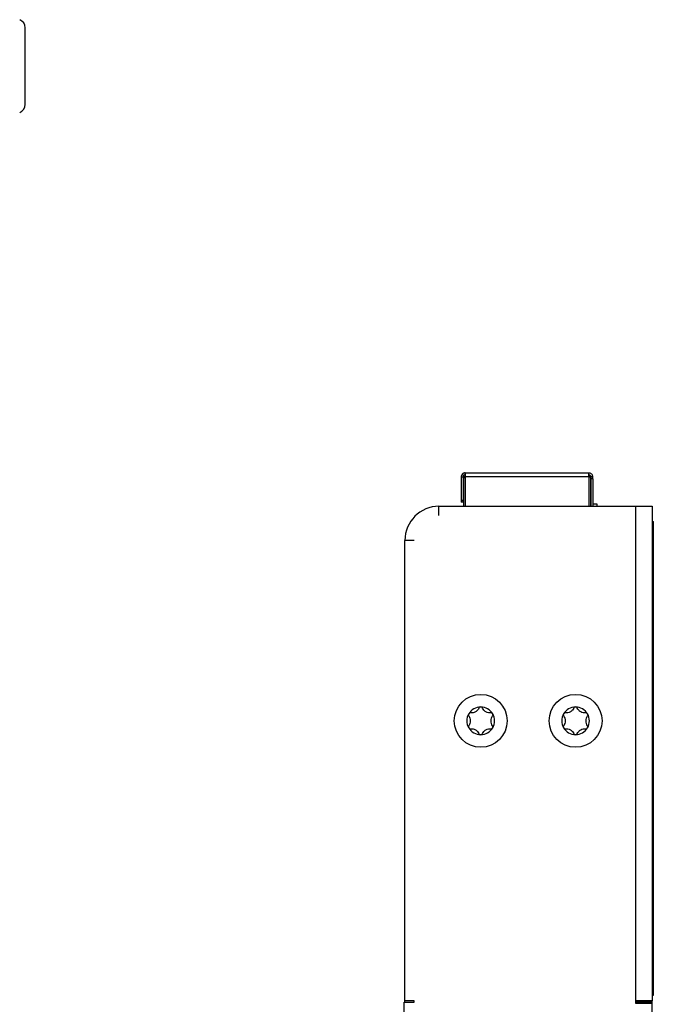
# Model space of a CAD drawing. Header units: millimetres. Extents: x 72 to 413, y 44 to 265.
# Tile 18 of 43: x 247 to 311, y 125 to 226. Entities that reach past the tile are written whole.
import ezdxf

# ---------------------------------------------------------------- set-up
doc = ezdxf.new("R2010")
doc.units = ezdxf.units.MM

msp = doc.modelspace()

# ---------------------------------------------------------------- linework, layer by layer
at = {"color": 7, "linetype": 'Continuous', "lineweight": 25}
for p, q in [((247.08, 216.84), (247.08, 224.69)), ((291.76, 178.68), (291.96, 178.68)), ((291.76, 178.68), (291.76, 176.28)), ((291.88, 178.96), (292.02, 178.82)), ((291.96, 178.68), (291.96, 176.28)), ((292.01, 178.63), (292.16, 178.78)), ((292.01, 178.63), (292.16, 178.63)), ((292.01, 178.63), (292.01, 175.67)), ((292.16, 179.08), (304.86, 179.08)), ((292.16, 179.08), (292.16, 178.7)), ((292.16, 178.7), (292.16, 178.68)), ((304.86, 178.68), (292.16, 178.68)), ((292.16, 178.68), (292.16, 175.67)), ((304.86, 178.7), (304.86, 179.08)), ((304.91, 178.73), (304.86, 178.68)), ((304.86, 178.68), (304.86, 178.7)), ((304.86, 178.68), (304.86, 175.67)), ((305.01, 178.63), (304.91, 178.73)), ((305.01, 178.63), (305.01, 175.67)), ((305.26, 178.68), (305.06, 178.68)), ((305.06, 178.68), (305.06, 178.48)), ((305.26, 178.48), (305.26, 178.68)), ((305.26, 178.48), (305.06, 178.48)), ((305.06, 178.48), (305.06, 175.67)), ((305.26, 178.48), (305.26, 175.67)), ((289.49, 174.72), (289.49, 175.67)), ((289.49, 175.67), (309.64, 175.67)), ((291.76, 176.28), (291.96, 176.28)), ((291.76, 176.28), (291.76, 176.08)), ((291.96, 176.08), (291.76, 176.08)), ((291.96, 176.08), (291.96, 176.28)), ((305.01, 175.91), (305.06, 175.91)), ((305.26, 175.91), (305.68, 175.91)), ((305.68, 175.91), (305.68, 175.67)), ((309.64, 175.67), (309.64, 125)), ((309.64, 175.67), (311.33, 175.67)), ((311.33, 175.67), (311.33, 125)), ((311.33, 174.1), (311.46, 174.1)), ((311.46, 125.59), (311.46, 174.1)), ((285.99, 125), (285.99, 172.18)), ((286.95, 172.18), (285.99, 172.18)), ((285.99, 132.46), (285.99, 132.46)), ((285.99, 132.1), (285.99, 132.1)), ((285.99, 127.98), (285.99, 127.98)), ((285.99, 127.17), (285.99, 127.17)), ((311.33, 125.59), (311.46, 125.59)), ((285.93, 119.41), (285.93, 124.87)), ((285.93, 124.87), (286.95, 124.87)), ((286.95, 125), (285.99, 125)), ((285.99, 124.87), (285.99, 125)), ((286.93, 125), (286.93, 124.87)), ((286.95, 124.87), (286.95, 125)), ((309.64, 125), (309.64, 124.75)), ((311.33, 125), (309.64, 125)), ((311.33, 124.87), (309.64, 124.87)), ((309.64, 124.75), (311.33, 124.75)), ((310.38, 124.87), (310.38, 125)), ((311.33, 124.87), (311.33, 125)), ((311.33, 124.75), (311.33, 124.87)), ((311.33, 119.41), (311.33, 124.75))]:
    msp.add_line(p, q, dxfattribs=at)
for centre in [(293.77, 153.69), (303.49, 153.69)]:
    msp.add_circle(centre, 2.71, dxfattribs=at)
for centre, radius, start, end in [((246.2, 224.69), 0.889, 0, 68.1963), ((246.2, 216.84), 0.889, 291.8037, 0), ((292.16, 178.68), 0.4, 135, 180), ((292.16, 178.68), 0.2, 135, 180), ((304.86, 178.68), 0.2, 4.0472, 90.0273), ((289.49, 172.18), 3.49, 90, 180), ((293.77, 153.69), 1.42, 150, 210), ((293.77, 153.69), 1.42, 90, 150), ((293.77, 153.69), 1.42, 30, 90), ((293.77, 153.69), 1.42, 330, 30), ((303.49, 153.69), 1.42, 150, 210), ((303.49, 153.69), 1.42, 90, 150), ((303.49, 153.69), 1.42, 30, 90), ((303.49, 153.69), 1.42, 330, 30), ((293.77, 153.69), 1.42, 210, 270), ((293.77, 153.69), 1.42, 270, 330), ((303.49, 153.69), 1.42, 210, 270), ((303.49, 153.69), 1.42, 270, 330)]:
    msp.add_arc(centre, radius, start, end, dxfattribs=at)
for points, knots in [([(292.16, 179.08), (292.16, 179.08), (292.16, 179.08), (292.15, 179.08), (292.15, 179.08), (292.14, 179.08), (292.12, 179.08), (292.11, 179.08), (292.08, 179.07), (292.06, 179.07), (292.03, 179.06), (292.01, 179.05), (291.98, 179.04), (291.95, 179.02), (291.92, 179), (291.9, 178.98), (291.88, 178.97), (291.88, 178.96)], [0, 0, 0, 0, 0.044502, 0.09172, 0.142407, 0.196865, 0.255352, 0.318156, 0.385434, 0.45686, 0.532124, 0.610859, 0.692569, 0.776267, 0.860641, 0.944375, 1, 1, 1, 1]), ([(292.16, 178.88), (292.16, 178.88), (292.16, 178.88), (292.15, 178.88), (292.15, 178.88), (292.14, 178.88), (292.13, 178.88), (292.12, 178.88), (292.11, 178.87), (292.09, 178.87), (292.08, 178.86), (292.07, 178.86), (292.06, 178.85), (292.05, 178.84), (292.04, 178.84), (292.03, 178.83), (292.02, 178.82), (292.02, 178.82)], [0, 0, 0, 0, 0.093657, 0.185271, 0.275092, 0.361431, 0.442716, 0.517933, 0.587338, 0.651688, 0.711892, 0.768591, 0.822287, 0.873426, 0.922339, 0.969352, 1, 1, 1, 1]), ([(305.26, 178.68), (305.26, 178.68), (305.26, 178.73), (305.22, 178.87), (305.15, 178.97), (305.05, 179.04), (304.91, 179.08), (304.86, 179.08), (304.86, 179.08)], [0, 0, 0, 0, 0.250001, 0.375001, 0.5, 0.625, 0.75, 1, 1, 1, 1]), ([(292.54, 154.4), (292.52, 154.37), (292.51, 154.33), (292.51, 154.25), (292.52, 154.22), (292.54, 154.19)], [0, 0, 0, 0, 0.5, 0.5, 1, 1, 1, 1]), ([(292.72, 154.5), (292.69, 154.5), (292.65, 154.5), (292.59, 154.46), (292.56, 154.43), (292.54, 154.4)], [0, 0, 0, 0, 0.5, 0.5, 1, 1, 1, 1]), ([(293.59, 155), (293.55, 154.92), (293.51, 154.85), (293.39, 154.72), (293.31, 154.66), (293.15, 154.57), (293.07, 154.53), (292.89, 154.5), (292.81, 154.49), (292.72, 154.5)], [0, 0, 0, 0, 0.25, 0.25, 0.5, 0.5, 0.75, 0.75, 1, 1, 1, 1]), ([(293.77, 155.11), (293.73, 155.11), (293.69, 155.1), (293.63, 155.06), (293.6, 155.03), (293.59, 155)], [0, 0, 0, 0, 0.5, 0.5, 1, 1, 1, 1]), ([(293.95, 155), (293.93, 155.03), (293.91, 155.06), (293.85, 155.1), (293.81, 155.11), (293.77, 155.11)], [0, 0, 0, 0, 0.5, 0.5, 1, 1, 1, 1]), ([(294.81, 154.5), (294.73, 154.49), (294.64, 154.5), (294.47, 154.53), (294.38, 154.57), (294.22, 154.66), (294.15, 154.72), (294.03, 154.85), (293.98, 154.92), (293.95, 155)], [0, 0, 0, 0, 0.25, 0.25, 0.5, 0.5, 0.75, 0.75, 1, 1, 1, 1]), ([(295, 154.4), (294.98, 154.43), (294.95, 154.46), (294.88, 154.5), (294.85, 154.5), (294.81, 154.5)], [0, 0, 0, 0, 0.5, 0.5, 1, 1, 1, 1]), ([(294.99, 154.19), (295.01, 154.22), (295.02, 154.25), (295.03, 154.33), (295.02, 154.37), (295, 154.4)], [0, 0, 0, 0, 0.5, 0.5, 1, 1, 1, 1]), ([(302.26, 154.4), (302.24, 154.37), (302.23, 154.33), (302.23, 154.25), (302.25, 154.22), (302.27, 154.19)], [0, 0, 0, 0, 0.5, 0.5, 1, 1, 1, 1]), ([(302.45, 154.5), (302.41, 154.5), (302.38, 154.5), (302.31, 154.46), (302.28, 154.43), (302.26, 154.4)], [0, 0, 0, 0, 0.5, 0.5, 1, 1, 1, 1]), ([(303.31, 155), (303.27, 154.92), (303.23, 154.85), (303.11, 154.72), (303.04, 154.66), (302.88, 154.57), (302.79, 154.53), (302.62, 154.5), (302.53, 154.49), (302.45, 154.5)], [0, 0, 0, 0, 0.25, 0.25, 0.5, 0.5, 0.75, 0.75, 1, 1, 1, 1]), ([(303.49, 155.11), (303.45, 155.11), (303.41, 155.1), (303.35, 155.06), (303.33, 155.03), (303.31, 155)], [0, 0, 0, 0, 0.5, 0.5, 1, 1, 1, 1]), ([(303.67, 155), (303.66, 155.03), (303.63, 155.06), (303.57, 155.1), (303.53, 155.11), (303.49, 155.11)], [0, 0, 0, 0, 0.5, 0.5, 1, 1, 1, 1]), ([(304.53, 154.5), (304.45, 154.49), (304.37, 154.5), (304.19, 154.53), (304.1, 154.57), (303.94, 154.66), (303.87, 154.72), (303.75, 154.85), (303.71, 154.92), (303.67, 155)], [0, 0, 0, 0, 0.25, 0.25, 0.5, 0.5, 0.75, 0.75, 1, 1, 1, 1]), ([(304.72, 154.4), (304.7, 154.43), (304.67, 154.46), (304.61, 154.5), (304.57, 154.5), (304.53, 154.5)], [0, 0, 0, 0, 0.5, 0.5, 1, 1, 1, 1]), ([(304.71, 154.19), (304.73, 154.22), (304.75, 154.25), (304.75, 154.33), (304.74, 154.37), (304.72, 154.4)], [0, 0, 0, 0, 0.5, 0.5, 1, 1, 1, 1]), ([(292.54, 154.19), (292.59, 154.12), (292.63, 154.04), (292.69, 153.87), (292.7, 153.78), (292.7, 153.6), (292.69, 153.5), (292.63, 153.34), (292.59, 153.26), (292.54, 153.19)], [0, 0, 0, 0, 0.25, 0.25, 0.5, 0.5, 0.75, 0.75, 1, 1, 1, 1]), ([(294.99, 153.19), (294.94, 153.26), (294.9, 153.33), (294.85, 153.5), (294.83, 153.6), (294.83, 153.78), (294.85, 153.87), (294.9, 154.04), (294.94, 154.12), (294.99, 154.19)], [0, 0, 0, 0, 0.25, 0.25, 0.5, 0.5, 0.75, 0.75, 1, 1, 1, 1]), ([(302.27, 154.19), (302.32, 154.12), (302.35, 154.04), (302.41, 153.87), (302.42, 153.78), (302.42, 153.6), (302.41, 153.5), (302.35, 153.34), (302.32, 153.26), (302.27, 153.19)], [0, 0, 0, 0, 0.25, 0.25, 0.5, 0.5, 0.75, 0.75, 1, 1, 1, 1]), ([(304.71, 153.19), (304.67, 153.26), (304.63, 153.33), (304.57, 153.5), (304.56, 153.6), (304.56, 153.78), (304.57, 153.87), (304.63, 154.04), (304.67, 154.12), (304.71, 154.19)], [0, 0, 0, 0, 0.25, 0.25, 0.5, 0.5, 0.75, 0.75, 1, 1, 1, 1]), ([(292.54, 153.19), (292.52, 153.16), (292.51, 153.13), (292.51, 153.05), (292.52, 153.01), (292.54, 152.98)], [0, 0, 0, 0, 0.5, 0.5, 1, 1, 1, 1]), ([(292.54, 152.98), (292.56, 152.94), (292.59, 152.92), (292.65, 152.88), (292.69, 152.88), (292.72, 152.88)], [0, 0, 0, 0, 0.5, 0.5, 1, 1, 1, 1]), ([(292.72, 152.88), (292.81, 152.89), (292.89, 152.88), (293.07, 152.84), (293.15, 152.81), (293.31, 152.72), (293.39, 152.66), (293.5, 152.53), (293.55, 152.46), (293.59, 152.38)], [0, 0, 0, 0, 0.25, 0.25, 0.5, 0.5, 0.75, 0.75, 1, 1, 1, 1]), ([(293.59, 152.38), (293.6, 152.35), (293.63, 152.32), (293.69, 152.28), (293.73, 152.27), (293.77, 152.27)], [0, 0, 0, 0, 0.5, 0.5, 1, 1, 1, 1]), ([(293.77, 152.27), (293.81, 152.27), (293.85, 152.28), (293.91, 152.32), (293.93, 152.35), (293.95, 152.38)], [0, 0, 0, 0, 0.5, 0.5, 1, 1, 1, 1]), ([(293.95, 152.38), (293.98, 152.46), (294.03, 152.53), (294.15, 152.66), (294.22, 152.72), (294.38, 152.81), (294.47, 152.84), (294.64, 152.88), (294.73, 152.89), (294.81, 152.88)], [0, 0, 0, 0, 0.25, 0.25, 0.5, 0.5, 0.75, 0.75, 1, 1, 1, 1]), ([(294.81, 152.88), (294.85, 152.88), (294.88, 152.88), (294.95, 152.92), (294.98, 152.94), (295, 152.98)], [0, 0, 0, 0, 0.5, 0.5, 1, 1, 1, 1]), ([(295, 152.98), (295.02, 153.01), (295.03, 153.05), (295.02, 153.13), (295.01, 153.16), (294.99, 153.19)], [0, 0, 0, 0, 0.5, 0.5, 1, 1, 1, 1]), ([(302.27, 153.19), (302.25, 153.16), (302.23, 153.13), (302.23, 153.05), (302.24, 153.01), (302.26, 152.98)], [0, 0, 0, 0, 0.5, 0.5, 1, 1, 1, 1]), ([(302.26, 152.98), (302.28, 152.94), (302.31, 152.92), (302.38, 152.88), (302.41, 152.88), (302.45, 152.88)], [0, 0, 0, 0, 0.5, 0.5, 1, 1, 1, 1]), ([(302.45, 152.88), (302.53, 152.89), (302.62, 152.88), (302.79, 152.84), (302.88, 152.81), (303.04, 152.72), (303.11, 152.66), (303.23, 152.53), (303.27, 152.46), (303.31, 152.38)], [0, 0, 0, 0, 0.25, 0.25, 0.5, 0.5, 0.75, 0.75, 1, 1, 1, 1]), ([(303.31, 152.38), (303.33, 152.35), (303.35, 152.32), (303.41, 152.28), (303.45, 152.27), (303.49, 152.27)], [0, 0, 0, 0, 0.5, 0.5, 1, 1, 1, 1]), ([(303.49, 152.27), (303.53, 152.27), (303.57, 152.28), (303.63, 152.32), (303.66, 152.35), (303.67, 152.38)], [0, 0, 0, 0, 0.5, 0.5, 1, 1, 1, 1]), ([(303.67, 152.38), (303.71, 152.46), (303.75, 152.53), (303.87, 152.66), (303.94, 152.72), (304.1, 152.81), (304.19, 152.84), (304.36, 152.88), (304.45, 152.89), (304.53, 152.88)], [0, 0, 0, 0, 0.25, 0.25, 0.5, 0.5, 0.75, 0.75, 1, 1, 1, 1]), ([(304.53, 152.88), (304.57, 152.88), (304.61, 152.88), (304.67, 152.92), (304.7, 152.94), (304.72, 152.98)], [0, 0, 0, 0, 0.5, 0.5, 1, 1, 1, 1]), ([(304.72, 152.98), (304.74, 153.01), (304.75, 153.05), (304.75, 153.13), (304.73, 153.16), (304.71, 153.19)], [0, 0, 0, 0, 0.5, 0.5, 1, 1, 1, 1])]:
    msp.add_open_spline(points, degree=3, knots=knots, dxfattribs=at)

doc.saveas('drawing.dxf')
